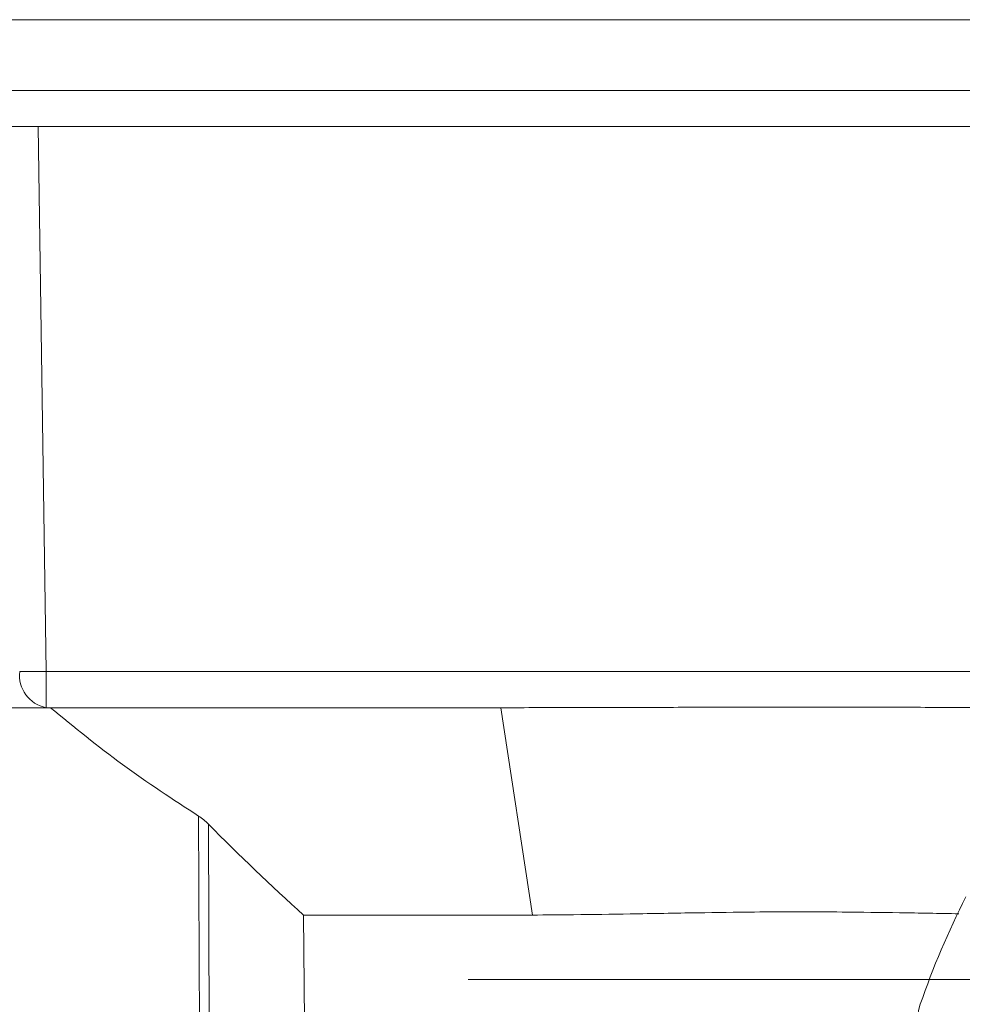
# Model space of a CAD drawing. Header units: millimetres. Extents: x 104 to 691, y -53 to 667.
# Tile 24 of 29: x 522 to 572, y 510 to 562. Entities that reach past the tile are written whole.
import ezdxf

# ---------------------------------------------------------------- set-up
doc = ezdxf.new("R2010")
doc.units = ezdxf.units.MM

# ---------------------------------------------------------------- blocks, each defined once
blk = doc.blocks.new('SW_CENTERMARKSYMBOL_3')
at = {"color": 0, "linetype": 'Continuous', "lineweight": 0}
blk.add_line((-5, 0), (-38.943, 0), dxfattribs=at)

msp = doc.modelspace()

# ---------------------------------------------------------------- linework, layer by layer
at = {"color": 7, "linetype": 'Continuous', "lineweight": 15}
for p, q in [((504.684, 562.148), (591.121, 562.148)), ((504.684, 558.379), (590.717, 558.379)), ((589.524, 556.448), (512.654, 556.448)), ((523.099, 556.448), (523.519, 527.379)), ((523.519, 527.379), (523.519, 525.448)), ((523.519, 525.448), (505.408, 525.448)), ((547.773, 525.448), (523.519, 525.448)), ((549.455, 514.387), (547.773, 525.448)), ((531.814, 484.306), (531.651, 519.663)), ((532.17, 519.238), (532.331, 484.306)), ((549.455, 514.387), (537.252, 514.387))]:
    msp.add_line(p, q, dxfattribs=at)
at = {"color": 8, "linetype": 'Continuous', "lineweight": 15}
msp.add_line((523.519, 527.379), (587.954, 527.379), dxfattribs=at)
at = {"color": 7, "linetype": 'Continuous', "lineweight": 15, "flags": 128}
msp.add_lwpolyline([(537.55, 481.954), (537.545, 482.448), (537.252, 514.387)], dxfattribs=at)
at = {"color": 7, "linetype": 'Continuous', "lineweight": 15}
for centre, radius, start, end in [((523.856, 527.178), 1.762, 173.4525, 258.9727), ((522.813, 570.32), 42.947, 269.0572, 270.9428), ((612.684, 494.948), 45, 153.0351, 160.9649), ((572.981, 508.647), 3, 160.9649, 203.3649)]:
    msp.add_arc(centre, radius, start, end, dxfattribs=at)
for points, knots in [([(523.744, 525.448), (525.01, 524.415), (527.549, 522.344), (530.282, 520.558), (531.651, 519.663)], [0, 0, 0, 0, 0.498862, 1, 1, 1, 1]), ([(547.773, 525.448), (548.437, 525.449), (549.765, 525.449), (551.757, 525.453), (553.748, 525.458), (555.739, 525.464), (557.729, 525.468), (559.719, 525.472), (561.709, 525.475), (563.698, 525.475), (565.687, 525.475), (567.675, 525.472), (569.663, 525.468), (571.65, 525.464), (573.637, 525.458), (575.623, 525.453), (577.609, 525.449), (578.933, 525.449), (579.595, 525.448)], [0, 0, 0, 0, 0.062633, 0.12524, 0.187823, 0.250385, 0.312926, 0.375448, 0.437953, 0.500443, 0.562919, 0.625382, 0.687835, 0.750279, 0.812716, 0.875147, 0.937575, 1, 1, 1, 1]), ([(572.195, 514.455), (571.144, 514.474), (569.082, 514.51), (566.219, 514.548), (563.637, 514.566), (561.063, 514.547), (558.068, 514.507), (554.848, 514.448), (551.911, 514.403), (550.187, 514.392), (549.455, 514.387)], [0, 0, 0, 0, 0.138847, 0.272493, 0.374762, 0.476495, 0.609006, 0.767092, 0.901197, 1, 1, 1, 1])]:
    msp.add_open_spline(points, degree=3, knots=knots, dxfattribs=at)
for points in [[(531.651, 519.663), (531.841, 519.546), (532.011, 519.399), (532.17, 519.238)], [(532.17, 519.238), (533.817, 517.572), (535.506, 515.949), (537.252, 514.387)]]:
    msp.add_open_spline(points, degree=3, dxfattribs=at)

# ---------------------------------------------------------------- block references
at = {"color": 7, "linetype": 'Continuous', "lineweight": 0}
msp.add_blockref('SW_CENTERMARKSYMBOL_3', (584.971, 510.948), dxfattribs=at)

doc.saveas('drawing.dxf')
